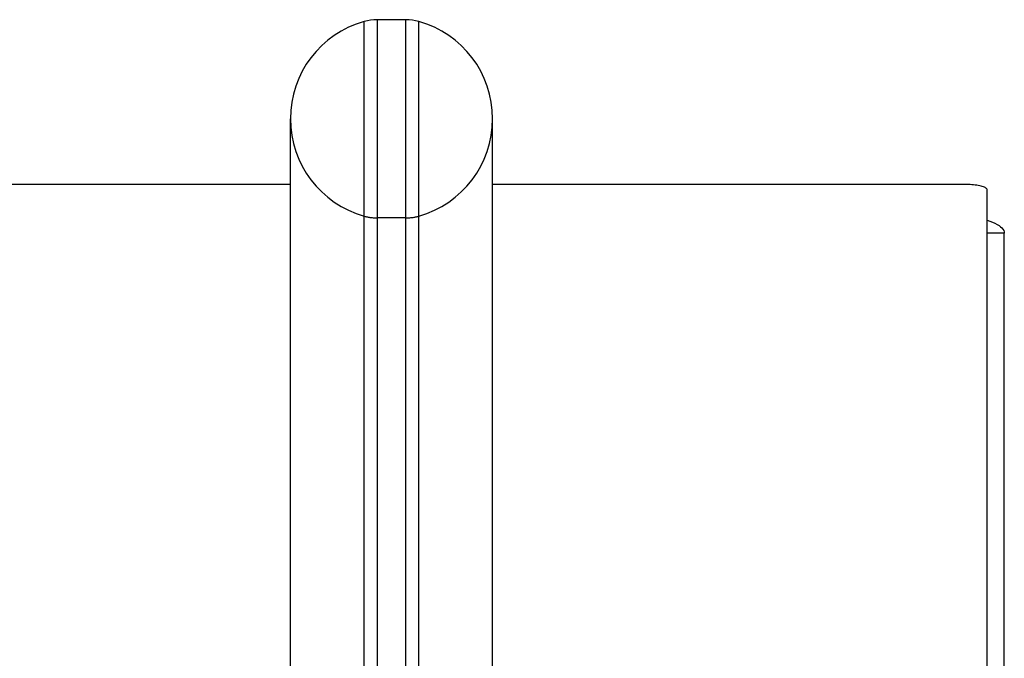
# Model space of a CAD drawing. Header units: inches. Extents: x 0 to 253, y 0 to 164.
# Tile 92 of 97: x 111.34 to 114.32, y 120.69 to 122.62. Entities that reach past the tile are written whole.
import ezdxf

# ---------------------------------------------------------------- set-up
doc = ezdxf.new("R2010")
doc.units = ezdxf.units.IN
doc.header["$LTSCALE"] = 13.939812
doc.header["$MEASUREMENT"] = 0
doc.linetypes.add('HIDDEN', pattern=[0.2, 0.1, -0.1])
doc.layers.get('0').update_dxf_attribs({"linetype": 'CONTINUOUS'})
doc.layers.add('DEFAULT_2', color=8, linetype='HIDDEN')

msp = doc.modelspace()

# ---------------------------------------------------------------- linework, layer by layer
at = {"color": 7, "linetype": 'Continuous'}
for p, q in [((112.3799, 120.0935), (112.3799, 122.617)), ((112.4186, 122.6223), (112.4186, 120.0883)), ((112.506, 122.6223), (112.4186, 122.6223)), ((112.506, 120.0883), (112.506, 122.6223)), ((112.5448, 120.0935), (112.5448, 122.617)), ((112.1563, 120.3473), (112.1563, 122.3223)), ((112.7683, 120.3473), (112.7683, 122.3223)), ((112.1563, 122.1232), (44.4763, 122.1232)), ((114.2018, 122.1232), (112.7683, 122.1232)), ((114.2643, 117.2551), (114.2643, 122.107)), ((114.3163, 121.9766), (114.2643, 121.9766))]:
    msp.add_line(p, q, dxfattribs=at)
at = {"color": 3, "linetype": 'Continuous'}
msp.add_line((114.3163, 45.4469), (114.3163, 121.9766), dxfattribs=at)
at = {"color": 7, "linetype": 'Continuous'}
msp.add_lwpolyline([(114.2643, 122.107), (114.2641, 122.1085), (114.2634, 122.1098), (114.2622, 122.1112), (114.2606, 122.1126), (114.2585, 122.1139), (114.256, 122.1151), (114.253, 122.1163), (114.2497, 122.1174), (114.246, 122.1185), (114.242, 122.1194), (114.2377, 122.1203), (114.2331, 122.1211), (114.2282, 122.1217), (114.2232, 122.1222), (114.218, 122.1227), (114.2127, 122.123), (114.2073, 122.1232), (114.2018, 122.1232)], dxfattribs=at)
at = {"color": 3, "linetype": 'Continuous'}
msp.add_lwpolyline([(114.2643, 122.0152), (114.2729, 122.0123), (114.2809, 122.0092), (114.2881, 122.0059), (114.2946, 122.0025), (114.3003, 121.999), (114.3051, 121.9954), (114.3091, 121.9918), (114.3123, 121.988), (114.3145, 121.9842), (114.3159, 121.9804), (114.3163, 121.9766)], dxfattribs=at)
at = {"color": 7, "linetype": 'Continuous'}
for centre, radius, start, end in [((112.4623, 122.3223), 0.306, 105.6303, 180), ((112.4186, 122.4785), 0.1437, 90, 105.6303), ((112.506, 122.4785), 0.1437, 74.3697, 90), ((112.4623, 122.3223), 0.306, 0, 74.3697)]:
    msp.add_arc(centre, radius, start, end, dxfattribs=at)
at = {"layer": 'DEFAULT_2', "color": 8, "linetype": 'HIDDEN'}
msp.add_line((112.506, 122.0223), (112.4186, 122.0223), dxfattribs=at)
for centre, radius, start, end in [((112.4623, 122.3223), 0.306, 180, 254.3697), ((112.4623, 122.3223), 0.306, 285.6303, 360), ((112.4186, 122.166), 0.1437, 254.3697, 270), ((112.506, 122.166), 0.1437, 270, 285.6303)]:
    msp.add_arc(centre, radius, start, end, dxfattribs=at)

doc.saveas('drawing.dxf')
